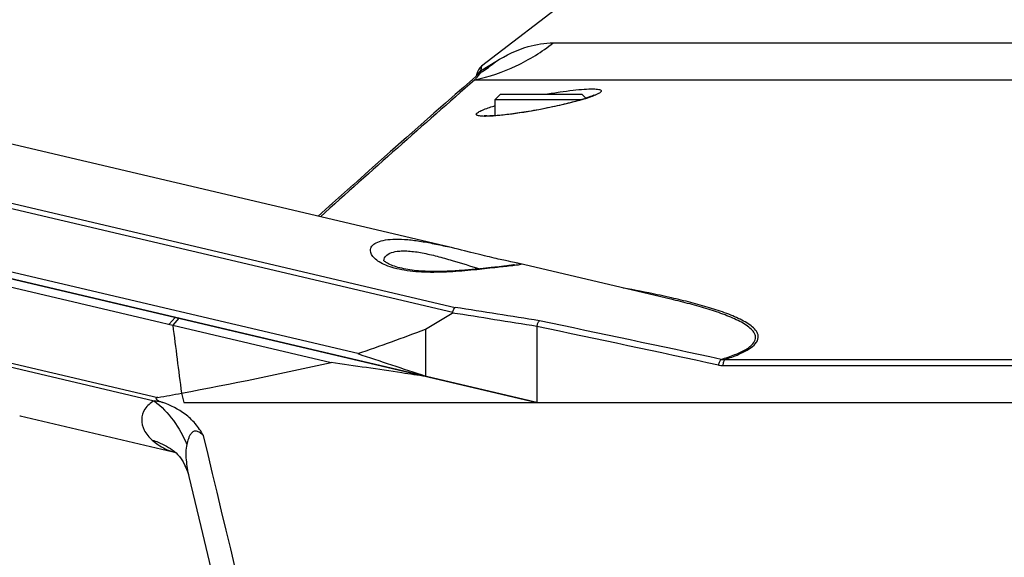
# Model space of a CAD drawing. Header units: millimetres. Extents: x 0 to 420, y 0 to 297.
# Tile 107 of 150: x 302 to 317, y 136 to 144. Entities that reach past the tile are written whole.
import ezdxf

# ---------------------------------------------------------------- set-up
doc = ezdxf.new("R2010")
doc.units = ezdxf.units.MM
doc.header["$LTSCALE"] = 23.1
doc.layers.get('0').update_dxf_attribs({"linetype": 'CONTINUOUS'})
for name, color, linetype in [('02___PRT_ALL_AXES', 7, 'CONTINUOUS'), ('DIM_PILOTEES', 7, 'CONTINUOUS'), ('FASEN', 7, 'CONTINUOUS')]:
    doc.layers.add(name, color=color, linetype=linetype)
doc.styles.get("Standard").update_dxf_attribs({"font": 'txt', "width": 0.7})
doc.dimstyles.new('DIMSTYLE_2', dxfattribs={"dimtxt": 2.5, "dimasz": 3.5, "dimexe": 2, "dimexo": 0, "dimtad": 1, "dimdec": 0, "dimlfac": 5, "dimdsep": 46, "dimtxsty": 'Standard', "dimblk": '_FILLED', "dimblk1": '_FILLED', "dimblk2": '_FILLED', "dimcen": 0, "dimazin": 2, "dimtp": 0.8, "dimtm": 0.8, "dimtfac": 1, "dimtdec": 0, "dimtofl": 0, "dimtmove": 0, "dimatfit": 3, "dimldrblk": '_FILLED', "dimfxl": 0, "dimtolj": 1, "dimarcsym": 0})

# ---------------------------------------------------------------- blocks, each defined once
blk = doc.blocks.new('_FILLED')
at = {"color": 0, "linetype": 'ByBlock'}
blk.add_solid([(0, 0), (-1, 0.1429), (-1, -0.1429)], dxfattribs=at)
blk = doc.blocks.new('*D12')
at = {"layer": 'DIM_PILOTEES', "color": 2, "linetype": 'Continuous'}
for p, q in [((307.099, 235.153), (248.811, 235.153)), ((250.811, 235.153), (250.811, 180.693)), ((250.811, 126.233), (250.811, 180.693)), ((309.388, 126.233), (248.811, 126.233))]:
    blk.add_line(p, q, dxfattribs=at)
at = {"layer": 'DIM_PILOTEES', "color": 2, "linetype": 'Continuous', "xscale": 3.5, "yscale": 3.5, "zscale": 3.5}
for p, rotation in [((250.811, 235.153), 90), ((250.811, 126.233), 270)]:
    blk.add_blockref('_FILLED', p, dxfattribs=dict(at, rotation=rotation))
at = {"layer": 'DIM_PILOTEES', "color": 2, "linetype": 'Continuous', "insert": (247.686, 180.693), "char_height": 2.5, "width": 8.30357, "attachment_point": 2, "rotation": 90, "line_spacing_factor": 0.9}
blk.add_mtext('{\\ftxt;\\W0.0001;\\H0.0001;\\~}{\\ftxt;\\W2.2142857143;\\H2.5; }{\\ftxt;\\W0.0001;\\H0.0001;\\~}', dxfattribs=at)
blk = doc.blocks.new('*D16')
at = {"layer": 'DIM_PILOTEES', "color": 2, "linetype": 'Continuous'}
for p, q in [((324.085, 211.353), (253.811, 211.353)), ((255.811, 211.353), (255.811, 168.793)), ((255.811, 126.233), (255.811, 168.793)), ((309.388, 126.233), (253.811, 126.233))]:
    blk.add_line(p, q, dxfattribs=at)
at = {"layer": 'DIM_PILOTEES', "color": 2, "linetype": 'Continuous', "xscale": 3.5, "yscale": 3.5, "zscale": 3.5}
for p, rotation in [((255.811, 211.353), 90), ((255.811, 126.233), 270)]:
    blk.add_blockref('_FILLED', p, dxfattribs=dict(at, rotation=rotation))
at = {"layer": 'DIM_PILOTEES', "color": 2, "linetype": 'Continuous', "insert": (252.686, 168.793), "char_height": 2.5, "width": 8.83929, "attachment_point": 2, "rotation": 90, "line_spacing_factor": 0.9}
blk.add_mtext('{\\ftxt;\\W0.0001;\\H0.0001;\\~}{\\ftxt;\\W2.3571428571;\\H2.5; }{\\ftxt;\\W0.0001;\\H0.0001;\\~}', dxfattribs=at)

msp = doc.modelspace()

# ---------------------------------------------------------------- linework, layer by layer
at = {"color": 7, "linetype": 'Continuous'}
for p, q in [((310.8145, 144.1933), (309.4257, 143.1224)), ((310.519, 143.481), (348.1501, 143.481)), ((309.4112, 143.0521), (309.6436, 143.1953)), ((309.4257, 143.1224), (309.4112, 143.0521)), ((309.425, 143.1189), (309.4216, 143.1022)), ((309.4435, 143.0721), (309.5056, 143.1103)), ((309.3846, 143.0064), (309.1502, 142.8009)), ((309.3523, 143.0057), (309.345, 142.9717)), ((309.3846, 143.0064), (309.3846, 143.0063)), ((309.4112, 143.0521), (309.4435, 143.0721)), ((294.1682, 142.8629), (308.9877, 139.3734)), ((294.2257, 142.9317), (309.0253, 139.4469)), ((309.1504, 142.8011), (309.0243, 142.6904)), ((309.3235, 142.9167), (349.3456, 142.9167)), ((309.0245, 142.6906), (308.8745, 142.5587)), ((308.8748, 142.559), (308.7007, 142.4057)), ((309.6345, 142.3692), (309.6345, 142.6174)), ((308.7011, 142.406), (308.503, 142.2314)), ((310.3489, 142.4713), (310.2977, 142.4615)), ((308.5034, 142.2317), (308.2814, 142.0355)), ((308.2818, 142.0359), (308.0359, 141.8181)), ((307.5394, 138.7441), (293.9518, 141.9436)), ((294.0233, 141.823), (310.2702, 137.9974)), ((308.0364, 141.8185), (307.7667, 141.579)), ((293.9004, 141.7257), (307.1345, 138.6094)), ((307.7672, 141.5794), (307.4738, 141.3182)), ((307.4744, 141.3187), (307.1575, 141.0357)), ((307.1582, 141.0363), (306.9369, 140.838)), ((310.1614, 138.024), (298.4192, 140.7889)), ((293.9004, 140.5693), (304.4942, 138.0747)), ((293.9287, 140.4995), (304.4405, 138.0243)), ((309.8432, 140.0855), (309.8127, 140.0819)), ((309.8693, 140.0887), (309.8432, 140.0855)), ((309.8843, 140.0906), (309.8693, 140.0887)), ((309.8973, 140.0924), (309.8843, 140.0906)), ((309.9083, 140.0939), (309.8973, 140.0924)), ((309.449, 140.0412), (309.4031, 140.0365)), ((309.4927, 140.0459), (309.449, 140.0412)), ((309.5342, 140.0504), (309.4927, 140.0459)), ((309.5736, 140.0547), (309.5342, 140.0504)), ((309.6287, 140.0609), (309.5736, 140.0547)), ((309.6946, 140.0683), (309.6287, 140.0609)), ((309.7653, 140.0764), (309.6946, 140.0683)), ((309.8127, 140.0819), (309.7653, 140.0764)), ((312.313, 139.572), (312.3112, 139.5725)), ((312.3181, 139.5942), (312.3163, 139.5946)), ((312.318, 139.5941), (312.3163, 139.5945)), ((304.7612, 139.2946), (304.6671, 139.1904)), ((304.8156, 139.2818), (304.7216, 139.1776)), ((308.5708, 139.1167), (308.5708, 138.4021)), ((310.2702, 139.1566), (310.2702, 138.0046)), ((313.1332, 138.6556), (345.5359, 138.6556)), ((313.1034, 138.5616), (345.5656, 138.5616)), ((308.5776, 138.3996), (308.5708, 138.4021)), ((308.5983, 138.392), (308.5776, 138.3996)), ((308.5981, 138.3911), (308.5794, 138.3955)), ((304.8561, 138.1415), (304.8912, 137.9974)), ((304.573, 137.9985), (304.4405, 138.0243)), ((304.8912, 137.9974), (348.3989, 137.9974)), ((310.2702, 137.9974), (309.7627, 138.1169)), ((302.3909, 137.798), (302.4009, 137.7956)), ((304.7305, 137.2471), (304.7306, 137.2471)), ((304.7305, 137.2471), (304.7465, 137.243)), ((304.7444, 137.2556), (304.7446, 137.2554)), ((304.7728, 137.2318), (304.7963, 137.2083)), ((304.796, 137.2086), (304.823, 137.1776)), ((304.8226, 137.1781), (304.8518, 137.139)), ((304.9684, 136.8705), (305.1501, 136.1075))]:
    msp.add_line(p, q, dxfattribs=at)
for points in [[(309.4216, 143.1022), (309.4199, 143.0941), (309.418, 143.0849)], [(309.4257, 143.1224), (309.4255, 143.1215), (309.425, 143.1189)], [(309.564, 143.1463), (309.5917, 143.1633), (309.6436, 143.1953)], [(309.4159, 143.0747), (309.4137, 143.0638), (309.4112, 143.0521)], [(311.1463, 142.687), (311.1472, 142.6876), (311.1479, 142.6881), (311.1472, 142.6876), (311.1451, 142.6864), (311.1417, 142.6846), (311.1371, 142.6822), (311.1313, 142.6794), (311.1243, 142.6762), (311.1162, 142.6726), (311.107, 142.6687), (311.0966, 142.6645), (311.0852, 142.66), (311.0726, 142.6552), (311.0588, 142.6502), (311.0439, 142.6449), (311.0279, 142.6394), (311.0107, 142.6337), (310.9924, 142.6278), (310.9729, 142.6216), (310.9522, 142.6153), (310.9304, 142.6087), (310.9074, 142.602), (310.8832, 142.5952), (310.8579, 142.5881), (310.8315, 142.581), (310.8039, 142.5736), (310.7752, 142.5662), (310.7453, 142.5586), (310.7143, 142.5509), (310.6823, 142.5432), (310.6491, 142.5353), (310.6149, 142.5274), (310.5797, 142.5194), (310.5434, 142.5114), (310.5063, 142.5033), (310.4682, 142.4953), (310.4292, 142.4872), (310.3894, 142.4792), (310.3489, 142.4713)], [(310.2977, 142.4615), (310.2563, 142.4538), (310.2177, 142.4469), (310.1797, 142.4402), (310.1422, 142.4338), (310.1053, 142.4277), (310.0691, 142.4219), (310.0336, 142.4163), (309.999, 142.4111), (309.9652, 142.4061), (309.9323, 142.4015), (309.9003, 142.3972), (309.8694, 142.3931), (309.8395, 142.3894), (309.8107, 142.3859), (309.783, 142.3828), (309.7564, 142.3799), (309.7309, 142.3773), (309.7066, 142.375), (309.6835, 142.373), (309.6616, 142.3712), (309.6409, 142.3696), (309.6213, 142.3683), (309.6029, 142.3673), (309.5856, 142.3664), (309.5694, 142.3657), (309.5543, 142.3653), (309.5403, 142.365), (309.5273, 142.3649), (309.5155, 142.3649), (309.5047, 142.3651), (309.495, 142.3654), (309.4864, 142.3657), (309.4791, 142.3662), (309.4731, 142.3667), (309.4684, 142.3672), (309.4659, 142.3675)], [(309.1688, 140.3106), (309.1201, 140.3227), (309.0702, 140.335), (309.0192, 140.3474), (308.967, 140.3599), (308.9363, 140.3671)], [(309.393, 140.2545), (309.3073, 140.2759), (309.2624, 140.2872), (309.1688, 140.3106)], [(309.8745, 140.1431), (309.8342, 140.1515), (309.812, 140.1562), (309.7884, 140.1613), (309.7633, 140.1668), (309.7368, 140.1726), (309.7089, 140.1789), (309.6795, 140.1855), (309.6487, 140.1926), (309.6165, 140.2002), (309.5829, 140.2081), (309.5477, 140.2165), (309.5112, 140.2254), (309.4732, 140.2347), (309.4338, 140.2444), (309.393, 140.2545)], [(309.4031, 140.0365), (309.3552, 140.0316), (309.3305, 140.0292), (309.3052, 140.0268), (309.2794, 140.0244), (309.2532, 140.022), (309.2264, 140.0196), (309.1992, 140.0173), (309.1715, 140.015), (309.1433, 140.0127), (309.1146, 140.0105), (309.0854, 140.0084), (309.0558, 140.0064), (309.0258, 140.0045), (308.9953, 140.0027), (308.9644, 140.001), (308.9331, 139.9995), (308.9014, 139.9982), (308.8694, 139.997), (308.837, 139.996), (308.8043, 139.9953), (308.7713, 139.9948), (308.7381, 139.9946), (308.7046, 139.9946), (308.6709, 139.9949), (308.6371, 139.9956), (308.6032, 139.9967), (308.5692, 139.9981), (308.5353, 139.9999), (308.5013, 140.0021), (308.4675, 140.0047), (308.4339, 140.0078), (308.4005, 140.0114), (308.3675, 140.0155), (308.3349, 140.0201), (308.3028, 140.0251), (308.2712, 140.0308), (308.2404, 140.0369), (308.2103, 140.0435), (308.1811, 140.0506), (308.1529, 140.0583), (308.1258, 140.0663), (308.0999, 140.0748), (308.0753, 140.0837), (308.0521, 140.093), (308.0303, 140.1025), (308.0102, 140.1122), (307.9919, 140.122), (307.9755, 140.1317), (307.9613, 140.1412), (307.9495, 140.15), (307.9403, 140.1579), (307.9336, 140.1645)], [(309.9996, 140.1168), (309.9978, 140.1172), (309.9877, 140.1195), (309.977, 140.1219), (309.9654, 140.1243), (309.953, 140.1269), (309.8745, 140.1431)], [(309.9286, 140.0972), (309.9285, 140.0972), (309.9277, 140.097), (309.926, 140.0967), (309.9237, 140.0963), (309.9207, 140.0958), (309.9171, 140.0952), (309.913, 140.0946), (309.9083, 140.0939)], [(304.7444, 137.2556), (304.7544, 137.2478), (304.7728, 137.2318)], [(304.7465, 137.243), (304.7665, 137.2367), (304.7677, 137.2362)], [(304.8513, 137.1397), (304.8808, 137.0931), (304.9087, 137.0404), (304.9338, 136.9821), (304.9551, 136.9201)], [(304.8803, 137.094), (304.9081, 137.0415), (304.9333, 136.9834), (304.9547, 136.9215), (304.9684, 136.8705)], [(305.1497, 136.1092), (305.524, 134.5294), (305.8955, 132.9495), (306.2648, 131.3678), (306.6319, 129.7843), (306.9725, 128.3039)]]:
    msp.add_lwpolyline(points, dxfattribs=at)
for centre, radius, start, end in [((309.5479, 142.964), 0.2, 127.63498, 167.97388), ((308.2631, 144.8457), 2.1516, 302.22517, 309.91004), ((309.5319, 142.8938), 0.1991, 145.41163, 155.15202), ((307.8185, 144.2647), 2.0199, 320.07915, 320.74812), ((309.5329, 142.8929), 0.2004, 127.3876, 145.3435), ((309.5163, 142.8558), 0.2, 121.93801, 131.17383), ((492.4451, -65.9639), 277.7852, 131.24043, 131.888983), ((310.1725, 145.278), 2.7771, 287.23369, 287.96021), ((310.2597, 145.0075), 2.4929, 287.96966, 288.16525), ((306.5147, 130.0625), 10.5853, 76.77535, 76.96192), ((309.4532, 127.0849), 12.8331, 77.1084, 77.30825), ((295.2256, 161.7097), 26.2399, 300.56951, 301.60933), ((274.4037, -82.6004), 224.6398, 80.812701, 81.146272), ((275.3719, -78.0973), 220.1318, 80.86792, 81.206224), ((127.8619, -725.3309), 883.616, 77.9006436, 78.083965), ((298.0944, 166.5013), 29.3201, 288.79195, 290.93507), ((116.6461, -778.4045), 937.7679, 77.9115455, 78.0842363), ((430.1786, 506.7976), 387.9482, 251.571393, 251.731878), ((292.9024, 202.1252), 65.0908, 280.582224, 282.629777), ((292.0374, 206.6342), 69.6819, 280.297908, 280.600468), ((310.3906, 138.9974), 1, 256.75, 270), ((-651.3483, -92.0506), 983.6969, 12.9424213, 13.4943545)]:
    msp.add_arc(centre, radius, start, end, dxfattribs=at)
for points, knots in [([(309.3235, 142.9167), (309.54, 142.9621), (309.9649, 143.1049), (310.345, 143.3424), (310.519, 143.481)], [0, 0, 0, 0, 0.4985656, 1, 1, 1, 1]), ([(309.6436, 143.1953), (309.7972, 143.2904), (310.0793, 143.4285), (310.3898, 143.481), (310.519, 143.481)], [0, 0, 0, 0, 0.5830625, 1, 1, 1, 1]), ([(309.3676, 142.9685), (309.3643, 142.9646), (309.3497, 142.9473), (309.335, 142.93), (309.3235, 142.9167)], [0, 0, 0, 0, 0.2235407, 1, 1, 1, 1]), ([(309.4105, 143.0255), (309.4112, 143.0238), (309.4066, 143.0186), (309.4019, 143.0106), (309.3927, 142.9993), (309.3863, 142.9912), (309.3826, 142.9867)], [0, 0, 0, 0, 0.1190136, 0.3414026, 0.6381476, 1, 1, 1, 1]), ([(309.4112, 143.0521), (309.4117, 143.0464), (309.412, 143.0379), (309.4122, 143.0282), (309.4105, 143.0255)], [0, 0, 0, 0, 0.6396589, 1, 1, 1, 1]), ([(310.4062, 142.6974), (310.4778, 142.7099), (310.6155, 142.7321), (310.8106, 142.7578), (310.9783, 142.7738), (311.0967, 142.779), (311.1701, 142.7765), (311.2083, 142.7719), (311.2333, 142.7656), (311.251, 142.7545), (311.2481, 142.7356), (311.2306, 142.7215), (311.204, 142.7044), (311.1811, 142.6937), (311.168, 142.6878)], [0, 0, 0, 0, 0.2266917, 0.4351251, 0.6136065, 0.7520283, 0.8038308, 0.843274, 0.8704283, 0.8869328, 0.9004149, 0.921932, 0.9549788, 1, 1, 1, 1]), ([(311.1098, 142.6643), (311.1041, 142.6621), (311.08, 142.6533), (311.0556, 142.645), (311.0369, 142.6388)], [0, 0, 0, 0, 0.2338162, 1, 1, 1, 1]), ([(311.168, 142.6878), (311.1636, 142.6859), (311.1444, 142.6776), (311.1249, 142.6699), (311.1098, 142.6643)], [0, 0, 0, 0, 0.2289125, 1, 1, 1, 1]), ([(309.4204, 142.4467), (309.4341, 142.4529), (309.5039, 142.4822), (309.5762, 142.5053), (309.6343, 142.5227)], [0, 0, 0, 0, 0.1985642, 1, 1, 1, 1]), ([(310.9952, 142.6255), (310.8909, 142.5932), (310.6594, 142.5331), (310.4254, 142.484), (310.2979, 142.46)], [0, 0, 0, 0, 0.4571445, 1, 1, 1, 1]), ([(309.4287, 142.3615), (309.4169, 142.3623), (309.3963, 142.3642), (309.3705, 142.37), (309.3529, 142.3767), (309.3438, 142.3896), (309.3509, 142.4043), (309.3753, 142.4248), (309.4008, 142.4376), (309.4204, 142.4467)], [0, 0, 0, 0, 0.1886224, 0.3288311, 0.4233959, 0.485353, 0.5522527, 0.6557789, 1, 1, 1, 1]), ([(309.4886, 142.3598), (309.4832, 142.3598), (309.4632, 142.3599), (309.4432, 142.3605), (309.4287, 142.3615)], [0, 0, 0, 0, 0.273621, 1, 1, 1, 1]), ([(310.2979, 142.46), (310.145, 142.4313), (309.9266, 142.3957), (309.6561, 142.3667), (309.5397, 142.3599), (309.4886, 142.3598)], [0, 0, 0, 0, 0.5720189, 0.8122965, 1, 1, 1, 1]), ([(307.734, 140.3147), (307.7337, 140.3374), (307.7522, 140.3889), (307.8266, 140.4419), (307.9368, 140.4762), (308.0829, 140.4915), (308.26, 140.487), (308.4612, 140.4638), (308.6784, 140.4251), (308.8271, 140.3925), (308.9027, 140.375)], [0, 0, 0, 0, 0.0542033, 0.1211017, 0.2115135, 0.3287839, 0.471547, 0.6353109, 0.8137899, 1, 1, 1, 1]), ([(309.8958, 140.0837), (309.8198, 140.0749), (309.6394, 140.0543), (309.3368, 140.0199), (308.982, 139.988), (308.6123, 139.9766), (308.3137, 139.9986), (308.1029, 140.0432), (307.9749, 140.0852), (307.8719, 140.136), (307.7818, 140.2011), (307.7345, 140.2711), (307.734, 140.3147)], [0, 0, 0, 0, 0.1006672, 0.2388272, 0.4005984, 0.5690363, 0.7249748, 0.7928465, 0.8520151, 0.9018886, 0.9425598, 1, 1, 1, 1]), ([(307.9501, 140.2042), (307.9832, 140.2675), (308.0984, 140.3027), (308.2243, 140.3107), (308.3531, 140.3069), (308.5294, 140.2809), (308.7507, 140.2292), (309.0433, 140.1458), (309.2597, 140.0775), (309.4011, 140.0362)], [0, 0, 0, 0, 0.1418091, 0.1956625, 0.256611, 0.3957733, 0.5494586, 0.7073926, 1, 1, 1, 1]), ([(309.9818, 140.0942), (309.976, 140.0934), (309.9473, 140.0897), (309.9187, 140.0864), (309.8958, 140.0837)], [0, 0, 0, 0, 0.204483, 1, 1, 1, 1]), ([(310.0285, 140.1047), (310.0275, 140.1034), (310.0226, 140.1015), (310.0074, 140.0976), (309.9929, 140.0957), (309.9818, 140.0942)], [0, 0, 0, 0, 0.105247, 0.305145, 1, 1, 1, 1]), ([(309.9997, 140.1168), (310.0076, 140.1149), (310.0145, 140.1146), (310.03, 140.1068), (310.0285, 140.1047)], [0, 0, 0, 0, 0.762894, 1, 1, 1, 1]), ([(312.2727, 139.6045), (312.2163, 139.6172), (311.9875, 139.6671), (311.7576, 139.7119), (311.5841, 139.7437)], [0, 0, 0, 0, 0.2468506, 1, 1, 1, 1]), ([(313.0745, 138.6562), (313.1454, 138.6773), (313.275, 138.7203), (313.4228, 138.7868), (313.5128, 138.8472), (313.5684, 138.8981), (313.6088, 138.969), (313.5888, 139.056), (313.5316, 139.1225), (313.4536, 139.1819), (313.3585, 139.2364), (313.2507, 139.2872), (313.0903, 139.352), (312.8734, 139.4247), (312.5987, 139.5024), (312.4095, 139.5493), (312.313, 139.572)], [0, 0, 0, 0, 0.105325, 0.194118, 0.2296507, 0.2587836, 0.3016904, 0.3376474, 0.3778108, 0.4244254, 0.4767109, 0.5335346, 0.5939391, 0.7226795, 0.8588628, 1, 1, 1, 1]), ([(313.1332, 138.6556), (313.2043, 138.6785), (313.3057, 138.7145), (313.4304, 138.7729), (313.544, 138.8374), (313.6485, 138.9295), (313.6394, 139.0301), (313.6184, 139.0817), (313.568, 139.1404), (313.4875, 139.2005), (313.39, 139.2561), (313.2795, 139.3076), (313.1153, 139.3732), (312.8929, 139.4465), (312.6113, 139.5246), (312.4172, 139.5715), (312.3181, 139.5942)], [0, 0, 0, 0, 0.1050539, 0.1513124, 0.1919103, 0.2935281, 0.3118022, 0.3303352, 0.3711483, 0.4183239, 0.4711355, 0.5284994, 0.5894823, 0.7195318, 0.8572164, 1, 1, 1, 1]), ([(308.9877, 139.3734), (308.9892, 139.3809), (308.9966, 139.4075), (309.0103, 139.4335), (309.0253, 139.4469)], [0, 0, 0, 0, 0.277061, 1, 1, 1, 1]), ([(310.2702, 139.1576), (310.2702, 139.1666), (310.276, 139.1836), (310.2855, 139.2141), (310.2984, 139.2346), (310.3092, 139.2444)], [0, 0, 0, 0, 0.2788902, 0.5469326, 1, 1, 1, 1]), ([(308.5794, 138.3955), (308.4575, 138.4136), (307.9759, 138.4851), (307.4943, 138.5563), (307.1345, 138.6094)], [0, 0, 0, 0, 0.2531562, 1, 1, 1, 1]), ([(313.0745, 138.6562), (313.0639, 138.6463), (313.047, 138.6176), (313.0379, 138.5864), (313.0349, 138.5688)], [0, 0, 0, 0, 0.4488894, 1, 1, 1, 1]), ([(313.1332, 138.6556), (313.1222, 138.6466), (313.1074, 138.614), (313.1034, 138.5809), (313.1034, 138.5616)], [0, 0, 0, 0, 0.4234905, 1, 1, 1, 1]), ([(304.4405, 138.0243), (304.3842, 137.9954), (304.2887, 137.915), (304.2333, 137.7411), (304.2774, 137.5623), (304.3603, 137.468), (304.4107, 137.4255)], [0, 0, 0, 0, 0.2640231, 0.4927738, 0.7251264, 1, 1, 1, 1]), ([(304.4405, 138.0243), (304.5498, 137.9372), (304.746, 137.7345), (304.8837, 137.4881), (304.9348, 137.359)], [0, 0, 0, 0, 0.5014961, 1, 1, 1, 1]), ([(304.4942, 138.0747), (304.4887, 138.0737), (304.4805, 138.0717), (304.4698, 138.0671), (304.4645, 138.0568), (304.4728, 138.0476), (304.4839, 138.0388), (304.5052, 138.0265), (304.5358, 138.0127), (304.5607, 138.0031), (304.5731, 137.9985)], [0, 0, 0, 0, 0.1066135, 0.159427, 0.2178508, 0.2923715, 0.362367, 0.4951191, 0.7503051, 1, 1, 1, 1]), ([(305.1916, 137.4946), (305.1541, 137.5585), (305.0733, 137.6795), (304.8728, 137.8659), (304.6922, 137.9543), (304.5731, 137.9985)], [0, 0, 0, 0, 0.2730471, 0.53197, 1, 1, 1, 1]), ([(305.1916, 137.4946), (305.1747, 137.5104), (305.1421, 137.5382), (305.0952, 137.563), (305.059, 137.564), (305.0298, 137.5541), (305.0019, 137.5278), (304.9785, 137.4894), (304.9542, 137.4333), (304.9416, 137.3888), (304.9348, 137.359)], [0, 0, 0, 0, 0.1725498, 0.3203052, 0.3814653, 0.4372418, 0.5457297, 0.6576463, 0.7718328, 1, 1, 1, 1]), ([(304.4107, 137.4255), (304.4408, 137.4161), (304.5586, 137.3736), (304.6693, 137.3114), (304.7444, 137.2556)], [0, 0, 0, 0, 0.2519611, 1, 1, 1, 1]), ([(304.4107, 137.4255), (304.4383, 137.4022), (304.5349, 137.3271), (304.6464, 137.2669), (304.7305, 137.2471)], [0, 0, 0, 0, 0.2950276, 1, 1, 1, 1]), ([(304.9348, 137.359), (304.9264, 137.3218), (304.9193, 137.2427), (304.9263, 137.0785), (304.9486, 136.9537), (304.9684, 136.8705)], [0, 0, 0, 0, 0.2318825, 0.4796609, 1, 1, 1, 1])]:
    msp.add_open_spline(points, degree=3, knots=knots, dxfattribs=at)
for points in [[(307.9376, 140.1603), (307.9387, 140.1755), (307.9431, 140.1907), (307.9501, 140.2042)], [(308.9786, 139.3626), (308.9826, 139.3651), (308.9867, 139.3688), (308.9877, 139.3734)], [(304.7216, 139.1776), (304.7663, 138.8322), (304.8111, 138.4868), (304.8561, 138.1415)], [(313.0745, 138.6562), (313.094, 138.6543), (313.1137, 138.6542), (313.1332, 138.6556)], [(313.0349, 138.5688), (313.0573, 138.564), (313.0805, 138.5616), (313.1034, 138.5616)]]:
    msp.add_open_spline(points, degree=3, dxfattribs=at)
at = {"layer": '02___PRT_ALL_AXES', "color": 7, "linetype": 'Continuous'}
for p, q in [((308.9415, 140.3659), (296.9901, 143.1801)), ((312.3112, 139.5725), (309.9997, 140.1168)), ((302.4006, 137.7957), (304.7305, 137.2471))]:
    msp.add_line(p, q, dxfattribs=at)
at = {"layer": 'FASEN', "color": 7, "linetype": 'Continuous'}
for p, q in [((309.7145, 142.6974), (309.6346, 142.6174)), ((309.7145, 142.6974), (310.9545, 142.6974)), ((310.9545, 142.6974), (311.0163, 142.6356)), ((309.6345, 142.6174), (310.9589, 142.6173))]:
    msp.add_line(p, q, dxfattribs=at)

# ---------------------------------------------------------------- dimensions: what is measured, and where the dimension line sits
at = {"layer": 'DIM_PILOTEES', "color": 2, "linetype": 'Continuous'}
for base, p2, text, picture, middle in [((250.8115, 235.1533), (307.0994, 235.1533), '{\\ftxt;\\W0.0001;\\H0.0001;\\~}{\\ftxt;\\W2.2142857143;\\H2.5; }{\\ftxt;\\W0.0001;\\H0.0001;\\~}', '*D12', (250.8115, 180.3362)), ((255.8115, 211.3533), (324.0845, 211.3533), '{\\ftxt;\\W0.0001;\\H0.0001;\\~}{\\ftxt;\\W2.3571428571;\\H2.5; }{\\ftxt;\\W0.0001;\\H0.0001;\\~}', '*D16', (255.8115, 168.4362))]:
    dim = msp.add_linear_dim(base=base, p1=(309.3884, 126.2333), p2=p2, angle=90, text=text, dimstyle='DIMSTYLE_2', dxfattribs=at)
    dim.commit()
    dim.dimension.update_dxf_attribs({"geometry": picture, "text_midpoint": middle, "dimtype": 160})

doc.saveas('drawing.dxf')
